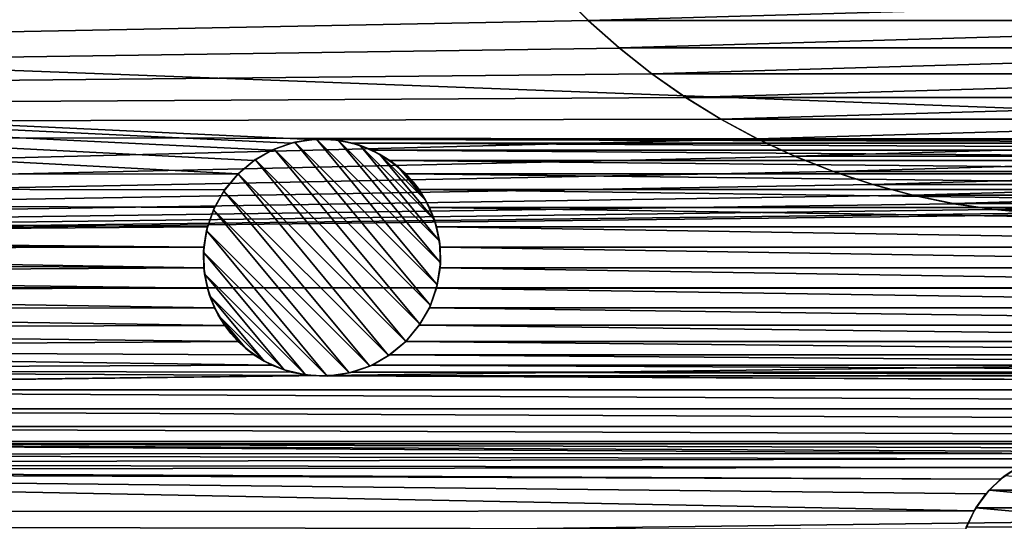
# Model space of a CAD drawing. Header units: metres. Extents: x -150 to 150, y -150 to 150.
# Tile 31 of 64: x -22 to -2, y -21 to -11. Entities that reach past the tile are written whole.
import ezdxf

# ---------------------------------------------------------------- set-up
doc = ezdxf.new("R2010")
doc.units = ezdxf.units.M
doc.layers.add('solid_P32600', color=7, linetype='CONTINUOUS')

msp = doc.modelspace()

# ---------------------------------------------------------------- linework, layer by layer
at = {"layer": 'solid_P32600'}
for points in [[(-17.67767, -14.142136), (-149.320877, -14.257286), (-149.829636, -7.143259)], [(149.829636, -7.143259), (149.320877, -14.257286), (-149.829636, -7.143259)], [(16.127792, -13.419415), (-149.829636, -7.143259), (149.320877, -14.257286)], [(-17.337988, -13.858974), (-17.67767, -14.142136), (-149.829636, -7.143259)], [(-16.966448, -13.644134), (-17.337988, -13.858974), (-149.829636, -7.143259)], [(-16.556726, -13.49592), (-16.966448, -13.644134), (-149.829636, -7.143259)], [(-16.127792, -13.419415), (-16.556726, -13.49592), (-149.829636, -7.143259)], [(16.127792, -13.419415), (-16.127792, -13.419415), (-149.829636, -7.143259)], [(-10.912454, -10.291311, 5), (-130.62146, -9.950865, 5), (-130.327972, -13.252064, 5)], [(-10.294472, -10.908379, 5), (-10.912454, -10.291311, 5), (-130.327972, -13.252064, 5)], [(-10.908052, -10.295957, 24.5), (-10.912454, -10.291311, 5), (-10.294472, -10.908379, 5)], [(-10.908052, -10.295957, 24.5), (-10.294472, -10.908379, 5), (-10.295957, -10.908052, 24.5)], [(-10.908052, -10.295957, 24.5), (-10.295957, -10.908052, 24.5), (10.908052, -10.295957, 24.5)], [(-10.295957, -10.908052, 24.5), (10.295957, -10.908052, 24.5), (10.908052, -10.295957, 24.5)], [(-9.639686, -11.491045, 5), (-10.294472, -10.908379, 5), (-130.327972, -13.252064, 5)], [(-10.295957, -10.908052, 24.5), (-10.294472, -10.908379, 5), (-9.639686, -11.491045, 5)], [(-10.295957, -10.908052, 24.5), (-9.639686, -11.491045, 5), (-9.64354, -11.487525, 24.5)], [(-10.295957, -10.908052, 24.5), (-9.64354, -11.487525, 24.5), (10.295957, -10.908052, 24.5)], [(-9.64354, -11.487525, 24.5), (9.64354, -11.487525, 24.5), (10.295957, -10.908052, 24.5)], [(-8.95468, -12.033478, 5), (-9.639686, -11.491045, 5), (-130.327972, -13.252064, 5)], [(-9.64354, -11.487525, 24.5), (-9.639686, -11.491045, 5), (-8.95468, -12.033478, 5)], [(-9.64354, -11.487525, 24.5), (-8.95468, -12.033478, 5), (-8.955429, -12.031302, 24.5)], [(-9.64354, -11.487525, 24.5), (-8.955429, -12.031302, 24.5), (9.64354, -11.487525, 24.5)], [(-8.955429, -12.031302, 24.5), (8.955429, -12.031302, 24.5), (9.64354, -11.487525, 24.5)], [(-8.244579, -12.530877, 5), (-8.95468, -12.033478, 5), (-130.327972, -13.252064, 5)], [(-8.955429, -12.031302, 24.5), (-8.95468, -12.033478, 5), (-8.244579, -12.530877, 5)], [(-8.955429, -12.031302, 24.5), (-8.244579, -12.530877, 5), (-8.238592, -12.534038, 24.5)], [(-8.955429, -12.031302, 24.5), (-8.238592, -12.534038, 24.5), (8.955429, -12.031302, 24.5)], [(-8.238592, -12.534038, 24.5), (8.238592, -12.534038, 24.5), (8.955429, -12.031302, 24.5)], [(-7.501803, -12.988252, 5), (-8.244579, -12.530877, 5), (-130.327972, -13.252064, 5)], [(-8.238592, -12.534038, 24.5), (-8.244579, -12.530877, 5), (-7.501803, -12.988252, 5)], [(-8.238592, -12.534038, 24.5), (-7.501803, -12.988252, 5), (-7.5, -12.990381, 24.5)], [(-8.238592, -12.534038, 24.5), (-7.5, -12.990381, 24.5), (8.238592, -12.534038, 24.5)], [(-7.5, -12.990381, 24.5), (7.5, -12.990381, 24.5), (8.238592, -12.534038, 24.5)], [(-6.730327, -13.404046, 5), (-7.501803, -12.988252, 5), (-130.327972, -13.252064, 5)], [(-7.5, -12.990381, 24.5), (-7.501803, -12.988252, 5), (-6.730327, -13.404046, 5)], [(-7.5, -12.990381, 24.5), (-6.730327, -13.404046, 5), (-6.735499, -13.401849, 24.5)], [(-7.5, -12.990381, 24.5), (-6.735499, -13.401849, 24.5), (7.5, -12.990381, 24.5)], [(-6.735499, -13.401849, 24.5), (6.735499, -13.401849, 24.5), (7.5, -12.990381, 24.5)], [(-6.730327, -13.404046, 5), (-130.327972, -13.252064, 5), (-129.950302, -16.548929, 5)], [(-5.93794, -13.774174, 5), (-6.730327, -13.404046, 5), (-129.950302, -16.548929, 5)], [(-16.918352, -13.622349, -2.5), (-16.556726, -13.49592), (-16.483047, -13.477815, -2.5)], [(-16.918352, -13.622349, -2.5), (-16.483047, -13.477815, -2.5), (-13.622349, -16.918352, -2.5)], [(-16.483047, -13.477815, -2.5), (-16.556726, -13.49592), (-16.127792, -13.419415)], [(-16.483047, -13.477815, -2.5), (-16.127792, -13.419415), (-16.023346, -13.412713, -2.5)], [(-16.483047, -13.477815, -2.5), (-16.023346, -13.412713, -2.5), (-13.477815, -16.483047, -2.5)], [(-16.483047, -13.477815, -2.5), (-13.477815, -16.483047, -2.5), (-13.622349, -16.918352, -2.5)], [(-16.023346, -13.412713, -2.5), (-16.127792, -13.419415), (-15.692088, -13.420274)], [(15.692088, -13.420274), (-15.692088, -13.420274), (-16.127792, -13.419415)], [(16.127792, -13.419415), (15.692088, -13.420274), (-16.127792, -13.419415)], [(-16.023346, -13.412713, -2.5), (-15.692088, -13.420274), (-15.566371, -13.434775, -2.5)], [(-16.023346, -13.412713, -2.5), (-13.412713, -16.023346, -2.5), (-13.477815, -16.483047, -2.5)], [(-16.023346, -13.412713, -2.5), (-15.566371, -13.434775, -2.5), (-13.412713, -16.023346, -2.5)], [(15.262855, -13.495088), (-15.262855, -13.495088), (-15.692088, -13.420274)], [(-15.566371, -13.434775, -2.5), (-15.692088, -13.420274), (-15.262855, -13.495088)], [(15.692088, -13.420274), (15.262855, -13.495088), (-15.692088, -13.420274)], [(-15.566371, -13.434775, -2.5), (-15.262855, -13.495088), (-15.113309, -13.540699, -2.5)], [(-15.566371, -13.434775, -2.5), (-13.434775, -15.566371, -2.5), (-13.412713, -16.023346, -2.5)], [(-15.566371, -13.434775, -2.5), (-15.113309, -13.540699, -2.5), (-13.434775, -15.566371, -2.5)], [(-6.735499, -13.401849, 24.5), (-6.730327, -13.404046, 5), (-5.93794, -13.774174, 5)], [(-6.735499, -13.401849, 24.5), (-5.93794, -13.774174, 5), (-5.9417, -13.77128, 24.5)], [(-6.735499, -13.401849, 24.5), (-5.9417, -13.77128, 24.5), (6.735499, -13.401849, 24.5)], [(-5.9417, -13.77128, 24.5), (5.9417, -13.77128, 24.5), (6.735499, -13.401849, 24.5)], [(-17.314138, -13.843307, -2.5), (-17.337988, -13.858974), (-16.966448, -13.644134)], [(-17.314138, -13.843307, -2.5), (-16.966448, -13.644134), (-16.918352, -13.622349, -2.5)], [(-17.314138, -13.843307, -2.5), (-16.918352, -13.622349, -2.5), (-13.843307, -17.314138, -2.5)], [(-16.918352, -13.622349, -2.5), (-16.966448, -13.644134), (-16.556726, -13.49592)], [(-16.918352, -13.622349, -2.5), (-13.622349, -16.918352, -2.5), (-13.843307, -17.314138, -2.5)], [(14.853721, -13.644914), (-14.853721, -13.644914), (-15.262855, -13.495088)], [(-15.113309, -13.540699, -2.5), (-15.262855, -13.495088), (-14.853721, -13.644914)], [(15.262855, -13.495088), (14.853721, -13.644914), (-15.262855, -13.495088)], [(-15.113309, -13.540699, -2.5), (-14.853721, -13.644914), (-14.695758, -13.725613, -2.5)], [(-15.113309, -13.540699, -2.5), (-13.540699, -15.113309, -2.5), (-13.434775, -15.566371, -2.5)], [(-15.113309, -13.540699, -2.5), (-14.695758, -13.725613, -2.5), (-13.540699, -15.113309, -2.5)], [(14.475962, -13.862022), (-14.475962, -13.862022), (-14.853721, -13.644914)], [(-14.695758, -13.725613, -2.5), (-14.853721, -13.644914), (-14.475962, -13.862022)], [(14.853721, -13.644914), (14.475962, -13.862022), (-14.853721, -13.644914)], [(-5.131829, -14.094778, 5), (-5.93794, -13.774174, 5), (-129.950302, -16.548929, 5)], [(-17.67767, -14.142136, -2.5), (-17.337988, -13.858974), (-17.314138, -13.843307, -2.5)], [(-17.67767, -14.142136, -2.5), (-17.314138, -13.843307, -2.5), (-14.142136, -17.67767, -2.5)], [(-17.67767, -14.142136, -2.5), (-17.67767, -14.142136), (-17.337988, -13.858974)], [(-17.314138, -13.843307, -2.5), (-13.843307, -17.314138, -2.5), (-14.142136, -17.67767, -2.5)], [(-14.695758, -13.725613, -2.5), (-14.475962, -13.862022), (-14.311375, -13.988664, -2.5)], [(-14.695758, -13.725613, -2.5), (-13.725613, -14.695758, -2.5), (-13.540699, -15.113309, -2.5)], [(-14.695758, -13.725613, -2.5), (-14.311375, -13.988664, -2.5), (-13.725613, -14.695758, -2.5)], [(14.142744, -14.142744), (-14.142744, -14.142744), (-14.475962, -13.862022)], [(-14.311375, -13.988664, -2.5), (-14.475962, -13.862022), (-14.142744, -14.142744)], [(14.475962, -13.862022), (14.142744, -14.142744), (-14.475962, -13.862022)], [(-5.9417, -13.77128, 24.5), (-5.93794, -13.774174, 5), (-5.131829, -14.094778, 5)], [(-5.9417, -13.77128, 24.5), (-5.131829, -14.094778, 5), (-5.126719, -14.095313, 24.5)], [(-5.9417, -13.77128, 24.5), (-5.126719, -14.095313, 24.5), (5.9417, -13.77128, 24.5)], [(-5.126719, -14.095313, 24.5), (5.126719, -14.095313, 24.5), (5.9417, -13.77128, 24.5)], [(-4.304694, -14.368185, 5), (-5.131829, -14.094778, 5), (-129.950302, -16.548929, 5)], [(-14.311375, -13.988664, -2.5), (-14.142744, -14.142744), (-13.988664, -14.311375, -2.5)], [(-14.311375, -13.988664, -2.5), (-13.988664, -14.311375, -2.5), (-13.725613, -14.695758, -2.5)], [(-5.126719, -14.095313, 24.5), (-5.131829, -14.094778, 5), (-4.304694, -14.368185, 5)], [(-5.126719, -14.095313, 24.5), (-4.304694, -14.368185, 5), (-4.298672, -14.370586, 24.5)], [(-5.126719, -14.095313, 24.5), (-4.298672, -14.370586, 24.5), (5.126719, -14.095313, 24.5)], [(-4.298672, -14.370586, 24.5), (4.298672, -14.370586, 24.5), (5.126719, -14.095313, 24.5)], [(-17.67767, -14.142136), (-17.960831, -14.481817), (-149.320877, -14.257286)], [(-18.323885, -15.263078), (-43.438999, -15.450233), (-149.320877, -14.257286)], [(-18.175673, -14.853357), (-18.323885, -15.263078), (-149.320877, -14.257286)], [(-17.960831, -14.481817), (-18.175673, -14.853357), (-149.320877, -14.257286)], [(-17.976498, -14.505667, -2.5), (-17.960831, -14.481817), (-17.67767, -14.142136)], [(-17.976498, -14.505667, -2.5), (-17.67767, -14.142136), (-17.67767, -14.142136, -2.5)], [(-14.505667, -17.976498, -2.5), (-17.976498, -14.505667, -2.5), (-17.67767, -14.142136, -2.5)], [(-14.505667, -17.976498, -2.5), (-17.67767, -14.142136, -2.5), (-14.142136, -17.67767, -2.5)], [(13.862022, -14.475962), (-13.862022, -14.475962), (-14.142744, -14.142744)], [(-13.988664, -14.311375, -2.5), (-14.142744, -14.142744), (-13.862022, -14.475962)], [(14.142744, -14.142744), (13.862022, -14.475962), (-14.142744, -14.142744)], [(-13.988664, -14.311375, -2.5), (-13.862022, -14.475962), (-13.725613, -14.695758, -2.5)], [(-3.45833, -14.594675, 5), (-4.304694, -14.368185, 5), (-129.950302, -16.548929, 5)], [(-18.197456, -14.901453, -2.5), (-18.175673, -14.853357), (-17.976498, -14.505667, -2.5)], [(-14.901453, -18.197456, -2.5), (-18.197456, -14.901453, -2.5), (-17.976498, -14.505667, -2.5)], [(-17.976498, -14.505667, -2.5), (-18.175673, -14.853357), (-17.960831, -14.481817)], [(-14.505667, -17.976498, -2.5), (-14.901453, -18.197456, -2.5), (-17.976498, -14.505667, -2.5)], [(13.644914, -14.853721), (-13.644914, -14.853721), (-13.862022, -14.475962)], [(-13.725613, -14.695758, -2.5), (-13.862022, -14.475962), (-13.644914, -14.853721)], [(13.862022, -14.475962), (13.644914, -14.853721), (-13.862022, -14.475962)], [(-4.298672, -14.370586, 24.5), (-4.304694, -14.368185, 5), (-3.45833, -14.594675, 5)], [(-4.298672, -14.370586, 24.5), (-3.45833, -14.594675, 5), (-3.462534, -14.594629, 24.5)], [(-4.298672, -14.370586, 24.5), (-3.462534, -14.594629, 24.5), (4.298672, -14.370586, 24.5)], [(-3.462534, -14.594629, 24.5), (3.462534, -14.594629, 24.5), (4.298672, -14.370586, 24.5)], [(-2.601277, -14.772145, 5), (-3.45833, -14.594675, 5), (-129.950302, -16.548929, 5)], [(-13.725613, -14.695758, -2.5), (-13.644914, -14.853721), (-13.540699, -15.113309, -2.5)], [(-3.462534, -14.594629, 24.5), (-3.45833, -14.594675, 5), (-2.601277, -14.772145, 5)], [(-3.462534, -14.594629, 24.5), (-2.601277, -14.772145, 5), (-2.607788, -14.770259, 24.5)], [(-3.462534, -14.594629, 24.5), (-2.607788, -14.770259, 24.5), (3.462534, -14.594629, 24.5)], [(-2.607788, -14.770259, 24.5), (2.607788, -14.770259, 24.5), (3.462534, -14.594629, 24.5)], [(-1.742005, -14.898498, 5), (-2.601277, -14.772145, 5), (-129.950302, -16.548929, 5)], [(-0.875401, -14.973729, 5), (-1.742005, -14.898498, 5), (-129.950302, -16.548929, 5)], [(-18.341991, -15.336757, -2.5), (-18.323885, -15.263078), (-18.197456, -14.901453, -2.5)], [(-15.336757, -18.341991, -2.5), (-18.341991, -15.336757, -2.5), (-18.197456, -14.901453, -2.5)], [(-18.197456, -14.901453, -2.5), (-18.323885, -15.263078), (-18.175673, -14.853357)], [(-14.901453, -18.197456, -2.5), (-15.336757, -18.341991, -2.5), (-18.197456, -14.901453, -2.5)], [(13.495088, -15.262855), (-13.495088, -15.262855), (-13.644914, -14.853721)], [(-13.540699, -15.113309, -2.5), (-13.644914, -14.853721), (-13.495088, -15.262855)], [(13.644914, -14.853721), (13.495088, -15.262855), (-13.644914, -14.853721)], [(-2.607788, -14.770259, 24.5), (-2.601277, -14.772145, 5), (-1.742005, -14.898498, 5)], [(-2.607788, -14.770259, 24.5), (-1.742005, -14.898498, 5), (-1.739977, -14.897128, 24.5)], [(-2.607788, -14.770259, 24.5), (-1.739977, -14.897128, 24.5), (2.607788, -14.770259, 24.5)], [(-1.739977, -14.897128, 24.5), (-1.742005, -14.898498, 5), (-0.875401, -14.973729, 5)], [(-1.739977, -14.897128, 24.5), (1.739977, -14.897128, 24.5), (2.607788, -14.770259, 24.5)], [(-1.739977, -14.897128, 24.5), (-0.875401, -14.973729, 5), (-0.867811, -14.974091, 24.5)], [(-1.739977, -14.897128, 24.5), (-0.867811, -14.974091, 24.5), (1.739977, -14.897128, 24.5)], [(0, -14.998807, 5), (-0.875401, -14.973729, 5), (-129.950302, -16.548929, 5)], [(0, -14.998807, 5), (-129.950302, -16.548929, 5), (129.950302, -16.548929, 5)], [(-13.540699, -15.113309, -2.5), (-13.495088, -15.262855), (-13.434775, -15.566371, -2.5)], [(-18.323885, -15.263078), (-18.400389, -15.692013), (-43.438999, -15.450233)], [(-18.407091, -15.796459, -2.5), (-18.400389, -15.692013), (-18.341991, -15.336757, -2.5)], [(-15.796459, -18.407091, -2.5), (-18.407091, -15.796459, -2.5), (-18.341991, -15.336757, -2.5)], [(-18.341991, -15.336757, -2.5), (-18.400389, -15.692013), (-18.323885, -15.263078)], [(-15.336757, -18.341991, -2.5), (-15.796459, -18.407091, -2.5), (-18.341991, -15.336757, -2.5)], [(13.420274, -15.692088), (-13.420274, -15.692088), (-13.495088, -15.262855)], [(-13.434775, -15.566371, -2.5), (-13.495088, -15.262855), (-13.420274, -15.692088)], [(13.495088, -15.262855), (13.420274, -15.692088), (-13.495088, -15.262855)], [(-18.400389, -15.692013), (-43.003746, -15.470095), (-43.438999, -15.450233)], [(-18.400389, -15.692013), (-42.578186, -15.56356), (-43.003746, -15.470095)], [(-18.400389, -15.692013), (-42.175976, -15.73109), (-42.578186, -15.56356)], [(-18.400389, -15.692013), (-18.399532, -16.127716), (-42.175976, -15.73109)], [(-18.399532, -16.127716), (-41.808048, -15.96447), (-42.175976, -15.73109)], [(-18.407091, -15.796459, -2.5), (-18.399532, -16.127716), (-18.400389, -15.692013)], [(-13.434775, -15.566371, -2.5), (-13.420274, -15.692088), (-13.412713, -16.023346, -2.5)], [(13.419415, -16.127792), (-13.419415, -16.127792), (-13.420274, -15.692088)], [(-13.412713, -16.023346, -2.5), (-13.420274, -15.692088), (-13.419415, -16.127792)], [(13.420274, -15.692088), (13.419415, -16.127792), (-13.420274, -15.692088)], [(-18.399532, -16.127716), (-41.487392, -16.259459), (-41.808048, -15.96447)], [(-18.385029, -16.253435, -2.5), (-18.399532, -16.127716), (-18.407091, -15.796459, -2.5)], [(-16.253435, -18.385029, -2.5), (-18.385029, -16.253435, -2.5), (-18.407091, -15.796459, -2.5)], [(-15.796459, -18.407091, -2.5), (-16.253435, -18.385029, -2.5), (-18.407091, -15.796459, -2.5)], [(-18.399532, -16.127716), (-18.324717, -16.55695), (-41.487392, -16.259459)], [(-18.385029, -16.253435, -2.5), (-18.324717, -16.55695), (-18.399532, -16.127716)], [(13.49592, -16.556726), (-13.49592, -16.556726), (-13.419415, -16.127792)], [(-13.477815, -16.483047, -2.5), (-13.419415, -16.127792), (-13.49592, -16.556726)], [(-13.412713, -16.023346, -2.5), (-13.419415, -16.127792), (-13.477815, -16.483047, -2.5)], [(13.419415, -16.127792), (13.49592, -16.556726), (-13.419415, -16.127792)], [(-18.324717, -16.55695), (-41.22147, -16.604605), (-41.487392, -16.259459)], [(-18.279106, -16.706495, -2.5), (-18.324717, -16.55695), (-18.385029, -16.253435, -2.5)], [(-16.706495, -18.279106, -2.5), (-18.279106, -16.706495, -2.5), (-18.385029, -16.253435, -2.5)], [(-16.253435, -18.385029, -2.5), (-16.706495, -18.279106, -2.5), (-18.385029, -16.253435, -2.5)], [(-129.950302, -16.548929, 5), (-129.488983, -19.837872, 5), (129.950302, -16.548929, 5)], [(-129.488983, -19.837872, 5), (129.488983, -19.837872, 5), (129.950302, -16.548929, 5)], [(-18.324717, -16.55695), (-18.174892, -16.966084), (-41.22147, -16.604605)], [(-18.279106, -16.706495, -2.5), (-18.174892, -16.966084), (-18.324717, -16.55695)], [(13.644134, -16.966448), (-13.644134, -16.966448), (-13.49592, -16.556726)], [(-13.622349, -16.918352, -2.5), (-13.49592, -16.556726), (-13.644134, -16.966448)], [(-13.477815, -16.483047, -2.5), (-13.49592, -16.556726), (-13.622349, -16.918352, -2.5)], [(13.49592, -16.556726), (13.644134, -16.966448), (-13.49592, -16.556726)], [(-18.174892, -16.966084), (-41.021046, -16.991474), (-41.22147, -16.604605)], [(-18.094193, -17.124046, -2.5), (-18.174892, -16.966084), (-18.279106, -16.706495, -2.5)], [(-17.124046, -18.094193, -2.5), (-18.094193, -17.124046, -2.5), (-18.279106, -16.706495, -2.5)], [(-16.706495, -18.279106, -2.5), (-17.124046, -18.094193, -2.5), (-18.279106, -16.706495, -2.5)], [(-18.174892, -16.966084), (-17.957783, -17.343843), (-41.021046, -16.991474)], [(-17.957783, -17.343843), (-40.88921, -17.406754), (-41.021046, -16.991474)], [(-18.094193, -17.124046, -2.5), (-17.957783, -17.343843), (-18.174892, -16.966084)], [(13.858974, -17.337988), (-13.858974, -17.337988), (-13.644134, -16.966448)], [(-13.843307, -17.314138, -2.5), (-13.644134, -16.966448), (-13.858974, -17.337988)], [(-13.622349, -16.918352, -2.5), (-13.644134, -16.966448), (-13.843307, -17.314138, -2.5)], [(13.644134, -16.966448), (13.858974, -17.337988), (-13.644134, -16.966448)], [(-17.831141, -17.50843, -2.5), (-17.957783, -17.343843), (-18.094193, -17.124046, -2.5)], [(-17.50843, -17.831141, -2.5), (-17.831141, -17.50843, -2.5), (-18.094193, -17.124046, -2.5)], [(-17.124046, -18.094193, -2.5), (-17.50843, -17.831141, -2.5), (-18.094193, -17.124046, -2.5)], [(-17.957783, -17.343843), (-17.677061, -17.677061), (-40.88921, -17.406754)], [(-17.677061, -17.677061), (-40.833191, -17.838842), (-40.88921, -17.406754)], [(-17.831141, -17.50843, -2.5), (-17.677061, -17.677061), (-17.957783, -17.343843)], [(-13.843307, -17.314138, -2.5), (-13.858974, -17.337988), (-14.142136, -17.67767)], [(-13.843307, -17.314138, -2.5), (-14.142136, -17.67767), (-14.142136, -17.67767, -2.5)], [(14.142136, -17.67767), (-14.142136, -17.67767), (-13.858974, -17.337988)], [(13.858974, -17.337988), (14.142136, -17.67767), (-13.858974, -17.337988)], [(-17.50843, -17.831141, -2.5), (-17.677061, -17.677061), (-17.831141, -17.50843, -2.5)], [(-16.966084, -18.174892), (-40.851337, -18.274168), (-40.833191, -17.838842)], [(-17.677061, -17.677061), (-17.343843, -17.957783), (-40.833191, -17.838842)], [(-17.343843, -17.957783), (-16.966084, -18.174892), (-40.833191, -17.838842)], [(-17.50843, -17.831141, -2.5), (-17.343843, -17.957783), (-17.677061, -17.677061)], [(-17.124046, -18.094193, -2.5), (-17.343843, -17.957783), (-17.50843, -17.831141, -2.5)], [(-14.505667, -17.976498, -2.5), (-14.142136, -17.67767, -2.5), (-14.481817, -17.960831)], [(14.481817, -17.960831), (-14.481817, -17.960831), (-14.142136, -17.67767)], [(-14.142136, -17.67767, -2.5), (-14.142136, -17.67767), (-14.481817, -17.960831)], [(14.142136, -17.67767), (14.481817, -17.960831), (-14.142136, -17.67767)], [(-17.124046, -18.094193, -2.5), (-16.966084, -18.174892), (-17.343843, -17.957783)], [(-14.505667, -17.976498, -2.5), (-14.853357, -18.175673), (-14.901453, -18.197456, -2.5)], [(14.853357, -18.175673), (-14.853357, -18.175673), (-14.481817, -17.960831)], [(-14.505667, -17.976498, -2.5), (-14.481817, -17.960831), (-14.853357, -18.175673)], [(14.481817, -17.960831), (14.853357, -18.175673), (-14.481817, -17.960831)], [(-16.966084, -18.174892), (-16.55695, -18.324717), (-40.851337, -18.274168)], [(-16.706495, -18.279106, -2.5), (-16.966084, -18.174892), (-17.124046, -18.094193, -2.5)], [(-16.706495, -18.279106, -2.5), (-16.55695, -18.324717), (-16.966084, -18.174892)], [(-14.901453, -18.197456, -2.5), (-15.263078, -18.323885), (-15.336757, -18.341991, -2.5)], [(15.263078, -18.323885), (-15.263078, -18.323885), (-14.853357, -18.175673)], [(-14.901453, -18.197456, -2.5), (-14.853357, -18.175673), (-15.263078, -18.323885)], [(14.853357, -18.175673), (15.263078, -18.323885), (-14.853357, -18.175673)], [(-40.94648, -18.699358), (-40.851337, -18.274168), (-16.127716, -18.399532)], [(-16.127716, -18.399532), (40.94648, -18.699358), (-40.94648, -18.699358)], [(-16.55695, -18.324717), (-16.127716, -18.399532), (-40.851337, -18.274168)], [(-16.253435, -18.385029, -2.5), (-16.55695, -18.324717), (-16.706495, -18.279106, -2.5)], [(-16.253435, -18.385029, -2.5), (-16.127716, -18.399532), (-16.55695, -18.324717)], [(-15.796459, -18.407091, -2.5), (-16.127716, -18.399532), (-16.253435, -18.385029, -2.5)], [(-16.127716, -18.399532), (-15.692013, -18.400389), (40.94648, -18.699358)], [(-15.796459, -18.407091, -2.5), (-15.692013, -18.400389), (-16.127716, -18.399532)], [(-15.336757, -18.341991, -2.5), (-15.692013, -18.400389), (-15.796459, -18.407091, -2.5)], [(15.692013, -18.400389), (-15.692013, -18.400389), (-15.263078, -18.323885)], [(-15.336757, -18.341991, -2.5), (-15.263078, -18.323885), (-15.692013, -18.400389)], [(15.692013, -18.400389), (40.94648, -18.699358), (-15.692013, -18.400389)], [(15.263078, -18.323885), (15.692013, -18.400389), (-15.263078, -18.323885)], [(41.112423, -19.102224), (-41.112423, -19.102224), (-40.94648, -18.699358)], [(40.94648, -18.699358), (41.112423, -19.102224), (-40.94648, -18.699358)], [(41.347248, -19.469233), (-41.347248, -19.469233), (-41.112423, -19.102224)], [(41.112423, -19.102224), (41.347248, -19.469233), (-41.112423, -19.102224)], [(41.640976, -19.791046), (-41.640976, -19.791046), (-41.347248, -19.469233)], [(41.347248, -19.469233), (41.640976, -19.791046), (-41.347248, -19.469233)], [(-129.488983, -19.837872, 5), (-128.944931, -23.112572, 5), (129.488983, -19.837872, 5)], [(-128.944931, -23.112572, 5), (128.944931, -23.112572, 5), (129.488983, -19.837872, 5)], [(-0.43412, -20.037981), (-41.981644, -20.052088), (-41.640976, -19.791046)], [(41.640976, -19.791046), (41.981644, -20.052088), (-41.640976, -19.791046)], [(0, -20.00086), (-41.640976, -19.791046), (41.981644, -20.052088)], [(0, -20.00086), (-0.43412, -20.037981), (-41.640976, -19.791046)], [(-0.854756, -20.151577), (-42.373241, -20.257551), (-41.981644, -20.052088)], [(-0.43412, -20.037981), (-0.854756, -20.151577), (-41.981644, -20.052088)], [(-1.25, -20.334936), (-42.795429, -20.38917), (-42.373241, -20.257551)], [(-1.25, -20.334936), (-1.606416, -20.585548), (-42.795429, -20.38917)], [(-0.854756, -20.151577), (-1.25, -20.334936), (-42.373241, -20.257551)], [(-1.507266, -20.506907, -2.5), (-1.606416, -20.585548), (-1.25, -20.334936)], [(-2.164318, -21.250431), (-148.4729, -21.34824), (-43.220901, -20.445473)], [(-1.606416, -20.585548), (-43.220901, -20.445473), (-42.795429, -20.38917)], [(-1.915111, -20.89303), (-2.164318, -21.250431), (-43.220901, -20.445473)], [(-1.606416, -20.585548), (-1.915111, -20.89303), (-43.220901, -20.445473)], [(-1.845996, -20.814438, -2.5), (-1.606416, -20.585548), (-1.507266, -20.506907, -2.5)], [(-1.845996, -20.814438, -2.5), (-1.507266, -20.506907, -2.5), (1.845996, -20.814438, -2.5)], [(-1.845996, -20.814438, -2.5), (-1.915111, -20.89303), (-1.606416, -20.585548)], [(-2.125021, -21.18553, -2.5), (-2.164318, -21.250431), (-1.915111, -20.89303)], [(-2.125021, -21.18553, -2.5), (-1.915111, -20.89303), (-1.845996, -20.814438, -2.5)], [(-2.125021, -21.18553, -2.5), (-1.845996, -20.814438, -2.5), (2.125021, -21.18553, -2.5)], [(-1.845996, -20.814438, -2.5), (1.845996, -20.814438, -2.5), (2.125021, -21.18553, -2.5)], [(-2.164318, -21.250431), (-2.349231, -21.644949), (-148.4729, -21.34824)], [(-2.460035, -22.059584), (-92.076324, -22.239674), (-148.4729, -21.34824)], [(-2.349231, -21.644949), (-2.460035, -22.059584), (-148.4729, -21.34824)], [(-2.330627, -21.595537, -2.5), (-2.349231, -21.644949), (-2.164318, -21.250431)], [(-2.330627, -21.595537, -2.5), (-2.164318, -21.250431), (-2.125021, -21.18553, -2.5)], [(-2.330627, -21.595537, -2.5), (-2.125021, -21.18553, -2.5), (2.330627, -21.595537, -2.5)], [(-2.125021, -21.18553, -2.5), (2.125021, -21.18553, -2.5), (2.330627, -21.595537, -2.5)]]:
    msp.add_3dface(points, dxfattribs=at)

doc.saveas('drawing.dxf')
